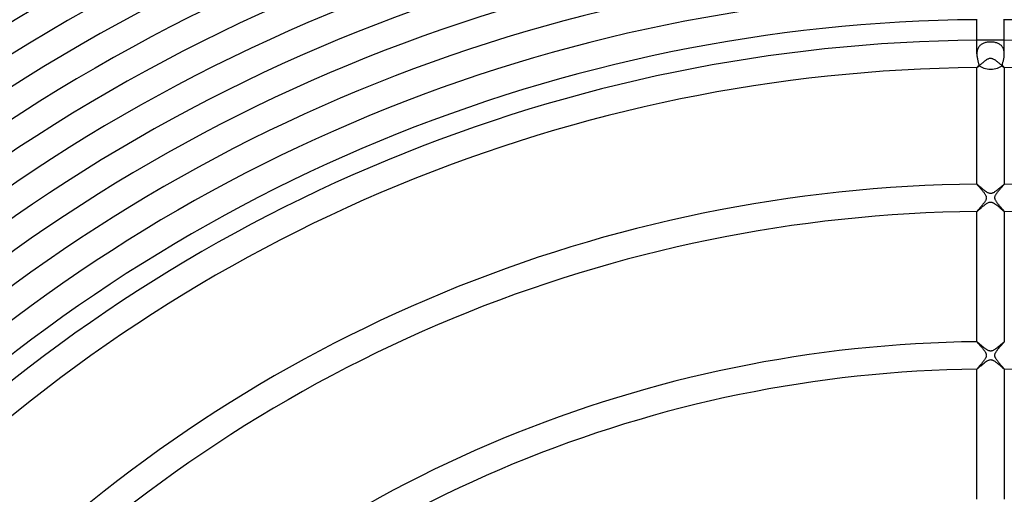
# Model space of a CAD drawing. Header units: millimetres. Extents: x -430 to 430, y -430 to 430.
# Tile 67 of 100: x -142 to 2, y 164 to 233. Entities that reach past the tile are written whole.
import ezdxf

# ---------------------------------------------------------------- set-up
doc = ezdxf.new("R2010")
doc.units = ezdxf.units.MM
doc.layers.add('HIDDEN', color=7, linetype='Continuous')
doc.layers.add('THICK', color=7, linetype='Continuous')

msp = doc.modelspace()

# ---------------------------------------------------------------- linework, layer by layer
at = {"layer": 'HIDDEN'}
for p, q in [((-1.94, 228.5), (-1.97, 228.38)), ((-1.91, 228.62), (-1.94, 228.5)), ((-1.87, 228.73), (-1.91, 228.62)), ((-1.82, 228.84), (-1.87, 228.73)), ((-1.77, 228.94), (-1.82, 228.84)), ((-1.7, 229.04), (-1.77, 228.94)), ((-1.63, 229.13), (-1.7, 229.04)), ((-1.55, 229.21), (-1.63, 229.13)), ((-1.47, 229.29), (-1.55, 229.21)), ((-1.38, 229.36), (-1.47, 229.29)), ((-1.29, 229.42), (-1.38, 229.36)), ((-1.19, 229.48), (-1.29, 229.42)), ((-1.09, 229.53), (-1.19, 229.48)), ((-0.98, 229.57), (-1.09, 229.53)), ((-0.86, 229.61), (-0.98, 229.57)), ((-0.75, 229.64), (-0.86, 229.61)), ((-0.63, 229.67), (-0.75, 229.64)), ((-0.51, 229.69), (-0.63, 229.67)), ((-0.38, 229.71), (-0.51, 229.69)), ((-0.25, 229.72), (-0.38, 229.71)), ((-0.13, 229.73), (-0.25, 229.72)), ((0, 229.73), (-0.13, 229.73)), ((0.14, 229.73), (0, 229.73)), ((0.27, 229.72), (0.14, 229.73)), ((0.41, 229.71), (0.27, 229.72)), ((0.54, 229.69), (0.41, 229.71)), ((0.66, 229.66), (0.54, 229.69)), ((0.78, 229.63), (0.66, 229.66)), ((0.9, 229.6), (0.78, 229.63)), ((1.01, 229.56), (0.9, 229.6)), ((1.11, 229.52), (1.01, 229.56)), ((1.21, 229.46), (1.11, 229.52)), ((1.31, 229.41), (1.21, 229.46)), ((1.4, 229.34), (1.31, 229.41)), ((1.49, 229.27), (1.4, 229.34)), ((1.57, 229.2), (1.49, 229.27)), ((1.64, 229.11), (1.57, 229.2)), ((1.71, 229.03), (1.64, 229.11)), ((1.77, 228.93), (1.71, 229.03)), ((1.83, 228.83), (1.77, 228.93)), ((1.88, 228.72), (1.83, 228.83)), ((1.91, 228.61), (1.88, 228.72)), ((1.95, 228.49), (1.91, 228.61)), ((1.97, 228.37), (1.95, 228.49)), ((-1.99, 228.25), (-2, 228.13)), ((-2, 228.13), (-2, 228)), ((-1.97, 228.38), (-1.99, 228.25)), ((-0.84, 226.97), (-0.75, 227.04)), ((-0.75, 227.04), (-0.67, 227.1)), ((-0.67, 227.1), (-0.58, 227.16)), ((-0.58, 227.16), (-0.5, 227.21)), ((-0.5, 227.21), (-0.41, 227.26)), ((-0.41, 227.26), (-0.33, 227.3)), ((-0.33, 227.3), (-0.25, 227.33)), ((-0.25, 227.33), (-0.17, 227.36)), ((-0.17, 227.36), (-0.08, 227.37)), ((-0.08, 227.37), (0.01, 227.38)), ((0.01, 227.38), (0.1, 227.37)), ((0.1, 227.37), (0.18, 227.35)), ((0.18, 227.35), (0.27, 227.32)), ((0.27, 227.32), (0.35, 227.29)), ((0.35, 227.29), (0.43, 227.25)), ((0.43, 227.25), (0.51, 227.2)), ((0.51, 227.2), (0.58, 227.16)), ((0.58, 227.16), (0.65, 227.11)), ((0.65, 227.11), (0.72, 227.06)), ((0.72, 227.06), (0.8, 227)), ((0.8, 227), (0.87, 226.94)), ((1.99, 228.25), (1.97, 228.37)), ((2, 228.12), (1.99, 228.25)), ((2, 228), (2, 228.12)), ((-2, 225.99), (-1.99, 226)), ((-2, 225.99), (-2, 225.99)), ((-2, 225.99), (-2, 225.99)), ((-2, 225.99), (-2, 225.99)), ((-2, 225.99), (-2, 225.99)), ((-2, 225.99), (-2, 225.99)), ((-2, 225.99), (-2, 225.99)), ((-1.99, 226), (-1.97, 226.01)), ((-1.97, 226.01), (-1.94, 226.03)), ((-1.94, 226.03), (-1.91, 226.06)), ((-1.91, 226.06), (-1.87, 226.09)), ((-1.87, 226.09), (-1.82, 226.13)), ((-1.82, 226.13), (-1.77, 226.18)), ((-1.77, 226.18), (-1.71, 226.23)), ((-1.71, 226.23), (-1.64, 226.29)), ((-1.64, 226.29), (-1.57, 226.35)), ((-1.57, 226.35), (-1.5, 226.41)), ((-1.5, 226.41), (-1.43, 226.48)), ((-1.43, 226.48), (-1.35, 226.55)), ((-1.35, 226.55), (-1.27, 226.62)), ((-1.27, 226.62), (-1.18, 226.69)), ((-1.18, 226.69), (-1.1, 226.76)), ((-1.1, 226.76), (-1.01, 226.83)), ((-1.01, 226.83), (-0.93, 226.9)), ((-0.93, 226.9), (-0.84, 226.97)), ((0.87, 226.94), (0.95, 226.88)), ((0.95, 226.88), (1.03, 226.82)), ((1.03, 226.82), (1.1, 226.76)), ((1.1, 226.76), (1.18, 226.69)), ((1.18, 226.69), (1.25, 226.63)), ((1.25, 226.63), (1.33, 226.56)), ((1.33, 226.56), (1.4, 226.5)), ((1.4, 226.5), (1.47, 226.44)), ((1.47, 226.44), (1.53, 226.38)), ((1.53, 226.38), (1.6, 226.33)), ((1.6, 226.33), (1.65, 226.28)), ((1.65, 226.28), (1.71, 226.23)), ((1.71, 226.23), (1.76, 226.18)), ((1.76, 226.18), (1.81, 226.14)), ((1.81, 226.14), (1.85, 226.1)), ((1.85, 226.1), (1.89, 226.07)), ((1.89, 226.07), (1.92, 226.04)), ((1.92, 226.04), (1.95, 226.02)), ((1.95, 226.02), (1.97, 226)), ((1.97, 226), (1.99, 225.99)), ((1.99, 225.99), (2, 225.99)), ((2, 225.99), (2, 225.99)), ((2, 225.99), (2, 225.99)), ((2, 225.99), (2, 225.99)), ((2, 225.99), (2, 225.99)), ((2, 225.99), (2, 225.99)), ((2, 225.99), (2, 225.99)), ((-1.99, 208.99), (-2, 208.99)), ((-2, 208.99), (-2, 208.99)), ((-2, 208.99), (-2, 208.99)), ((-2, 208.99), (-2, 208.99)), ((-2, 208.99), (-2, 208.99)), ((-2, 208.99), (-2, 208.99)), ((-2, 208.99), (-2, 208.99)), ((-1.97, 208.98), (-1.99, 208.99)), ((-1.95, 208.96), (-1.97, 208.98)), ((-1.92, 208.94), (-1.95, 208.96)), ((-1.89, 208.91), (-1.92, 208.94)), ((-1.85, 208.88), (-1.89, 208.91)), ((-1.8, 208.84), (-1.85, 208.88)), ((-1.76, 208.8), (-1.8, 208.84)), ((-1.7, 208.75), (-1.76, 208.8)), ((-1.65, 208.7), (-1.7, 208.75)), ((-1.59, 208.65), (-1.65, 208.7)), ((-1.52, 208.6), (-1.59, 208.65)), ((-1.46, 208.54), (-1.52, 208.6)), ((-1.39, 208.48), (-1.46, 208.54)), ((-1.32, 208.42), (-1.39, 208.48)), ((-1.25, 208.36), (-1.32, 208.42)), ((-1.18, 208.3), (-1.25, 208.36)), ((1.24, 208.36), (1.15, 208.28)), ((1.33, 208.43), (1.24, 208.36)), ((1.41, 208.5), (1.33, 208.43)), ((1.49, 208.57), (1.41, 208.5)), ((1.57, 208.64), (1.49, 208.57)), ((1.64, 208.7), (1.57, 208.64)), ((1.71, 208.76), (1.64, 208.7)), ((1.77, 208.81), (1.71, 208.76)), ((1.82, 208.85), (1.77, 208.81)), ((1.87, 208.89), (1.82, 208.85)), ((1.91, 208.93), (1.87, 208.89)), ((1.94, 208.96), (1.91, 208.93)), ((1.97, 208.97), (1.94, 208.96)), ((1.99, 208.99), (1.97, 208.97)), ((2, 208.99), (1.99, 208.99)), ((2, 208.99), (2, 208.99)), ((2, 208.99), (2, 208.99)), ((2, 208.99), (2, 208.99)), ((2, 208.99), (2, 208.99)), ((2, 208.99), (2, 208.99)), ((2, 208.99), (2, 208.99)), ((-1.11, 208.24), (-1.18, 208.3)), ((-1.03, 208.18), (-1.11, 208.24)), ((-0.96, 208.12), (-1.03, 208.18)), ((-0.89, 208.07), (-0.96, 208.12)), ((-0.82, 208.01), (-0.89, 208.07)), ((-0.75, 207.96), (-0.82, 208.01)), ((-0.68, 207.91), (-0.75, 207.96)), ((-0.61, 207.86), (-0.68, 207.91)), ((-0.54, 207.82), (-0.61, 207.86)), ((-0.48, 207.78), (-0.54, 207.82)), ((-0.41, 207.74), (-0.48, 207.78)), ((-0.34, 207.7), (-0.41, 207.74)), ((-0.27, 207.68), (-0.34, 207.7)), ((-0.2, 207.65), (-0.27, 207.68)), ((-0.13, 207.64), (-0.2, 207.65)), ((-0.05, 207.63), (-0.13, 207.64)), ((0.02, 207.62), (-0.05, 207.63)), ((0.09, 207.63), (0.02, 207.62)), ((0.16, 207.64), (0.09, 207.63)), ((0.24, 207.67), (0.16, 207.64)), ((0.32, 207.7), (0.24, 207.67)), ((0.41, 207.74), (0.32, 207.7)), ((0.5, 207.79), (0.41, 207.74)), ((0.59, 207.85), (0.5, 207.79)), ((0.68, 207.91), (0.59, 207.85)), ((0.78, 207.98), (0.68, 207.91)), ((0.87, 208.05), (0.78, 207.98)), ((0.97, 208.13), (0.87, 208.05)), ((1.06, 208.2), (0.97, 208.13)), ((1.15, 208.28), (1.06, 208.2)), ((-1.49, 205.42), (-1.4, 205.5)), ((-1.4, 205.5), (-1.31, 205.58)), ((-1.31, 205.58), (-1.21, 205.66)), ((-1.21, 205.66), (-1.11, 205.75)), ((-1.11, 205.75), (-1.01, 205.84)), ((-1.01, 205.84), (-0.9, 205.92)), ((-0.9, 205.92), (-0.8, 206)), ((-0.8, 206), (-0.7, 206.08)), ((-0.7, 206.08), (-0.59, 206.15)), ((-0.59, 206.15), (-0.49, 206.21)), ((-0.49, 206.21), (-0.39, 206.27)), ((-0.39, 206.27), (-0.3, 206.31)), ((-0.3, 206.31), (-0.21, 206.34)), ((-0.21, 206.34), (-0.13, 206.36)), ((-0.13, 206.36), (-0.06, 206.37)), ((-0.06, 206.37), (0.02, 206.38)), ((0.02, 206.38), (0.09, 206.37)), ((0.09, 206.37), (0.17, 206.35)), ((0.17, 206.35), (0.24, 206.33)), ((0.24, 206.33), (0.32, 206.3)), ((0.32, 206.3), (0.39, 206.27)), ((0.39, 206.27), (0.47, 206.23)), ((0.47, 206.23), (0.54, 206.18)), ((0.54, 206.18), (0.61, 206.14)), ((0.61, 206.14), (0.68, 206.09)), ((0.68, 206.09), (0.75, 206.04)), ((0.75, 206.04), (0.83, 205.98)), ((0.83, 205.98), (0.9, 205.92)), ((0.9, 205.92), (0.97, 205.86)), ((0.97, 205.86), (1.05, 205.8)), ((1.05, 205.8), (1.13, 205.74)), ((1.13, 205.74), (1.2, 205.67)), ((1.2, 205.67), (1.28, 205.61)), ((1.28, 205.61), (1.35, 205.54)), ((1.35, 205.54), (1.42, 205.48)), ((1.42, 205.48), (1.49, 205.42)), ((-2, 204.99), (-1.99, 205)), ((-2, 204.99), (-2, 204.99)), ((-2, 204.99), (-2, 204.99)), ((-2, 204.99), (-2, 204.99)), ((-2, 204.99), (-2, 204.99)), ((-2, 204.99), (-2, 204.99)), ((-2, 204.99), (-2, 204.99)), ((-1.99, 205), (-1.96, 205.01)), ((-1.96, 205.01), (-1.93, 205.03)), ((-1.93, 205.03), (-1.89, 205.07)), ((-1.89, 205.07), (-1.84, 205.11)), ((-1.84, 205.11), (-1.79, 205.16)), ((-1.79, 205.16), (-1.72, 205.22)), ((-1.72, 205.22), (-1.65, 205.28)), ((-1.65, 205.28), (-1.57, 205.35)), ((-1.57, 205.35), (-1.49, 205.42)), ((1.49, 205.42), (1.56, 205.36)), ((1.56, 205.36), (1.62, 205.3)), ((1.62, 205.3), (1.68, 205.25)), ((1.68, 205.25), (1.74, 205.2)), ((1.74, 205.2), (1.79, 205.16)), ((1.79, 205.16), (1.84, 205.11)), ((1.84, 205.11), (1.88, 205.08)), ((1.88, 205.08), (1.92, 205.05)), ((1.92, 205.05), (1.95, 205.02)), ((1.95, 205.02), (1.97, 205.01)), ((1.97, 205.01), (1.99, 204.99)), ((1.99, 204.99), (2, 204.99)), ((2, 204.99), (2, 204.99)), ((2, 204.99), (2, 204.99)), ((2, 204.99), (2, 204.99)), ((2, 204.99), (2, 204.99)), ((2, 204.99), (2, 204.99)), ((2, 204.99), (2, 204.99)), ((-1.99, 185.99), (-2, 185.99)), ((-2, 185.99), (-2, 185.99)), ((-2, 185.99), (-2, 185.99)), ((-2, 185.99), (-2, 185.99)), ((-2, 185.99), (-2, 185.99)), ((-2, 185.99), (-2, 185.99)), ((-2, 185.99), (-2, 185.99)), ((-1.97, 185.98), (-1.99, 185.99)), ((-1.95, 185.96), (-1.97, 185.98)), ((-1.92, 185.94), (-1.95, 185.96)), ((-1.89, 185.91), (-1.92, 185.94)), ((-1.85, 185.88), (-1.89, 185.91)), ((-1.81, 185.84), (-1.85, 185.88)), ((-1.76, 185.8), (-1.81, 185.84)), ((-1.71, 185.76), (-1.76, 185.8)), ((-1.65, 185.71), (-1.71, 185.76)), ((-1.59, 185.65), (-1.65, 185.71)), ((-1.53, 185.6), (-1.59, 185.65)), ((-1.46, 185.54), (-1.53, 185.6)), ((-1.39, 185.48), (-1.46, 185.54)), ((-1.32, 185.42), (-1.39, 185.48)), ((-1.25, 185.36), (-1.32, 185.42)), ((-1.17, 185.29), (-1.25, 185.36)), ((1.25, 185.36), (1.16, 185.28)), ((1.33, 185.43), (1.25, 185.36)), ((1.41, 185.5), (1.33, 185.43)), ((1.49, 185.57), (1.41, 185.5)), ((1.57, 185.63), (1.49, 185.57)), ((1.64, 185.69), (1.57, 185.63)), ((1.7, 185.75), (1.64, 185.69)), ((1.76, 185.8), (1.7, 185.75)), ((1.82, 185.85), (1.76, 185.8)), ((1.86, 185.89), (1.82, 185.85)), ((1.91, 185.93), (1.86, 185.89)), ((1.94, 185.95), (1.91, 185.93)), ((1.97, 185.97), (1.94, 185.95)), ((1.99, 185.99), (1.97, 185.97)), ((2, 185.99), (1.99, 185.99)), ((2, 185.99), (2, 185.99)), ((2, 185.99), (2, 185.99)), ((2, 185.99), (2, 185.99)), ((2, 185.99), (2, 185.99)), ((2, 185.99), (2, 185.99)), ((2, 185.99), (2, 185.99)), ((-1.09, 185.23), (-1.17, 185.29)), ((-1.02, 185.17), (-1.09, 185.23)), ((-0.94, 185.11), (-1.02, 185.17)), ((-0.87, 185.05), (-0.94, 185.11)), ((-0.79, 184.99), (-0.87, 185.05)), ((-0.72, 184.94), (-0.79, 184.99)), ((-0.65, 184.89), (-0.72, 184.94)), ((-0.58, 184.84), (-0.65, 184.89)), ((-0.5, 184.79), (-0.58, 184.84)), ((-0.43, 184.75), (-0.5, 184.79)), ((-0.35, 184.71), (-0.43, 184.75)), ((-0.27, 184.68), (-0.35, 184.71)), ((-0.2, 184.65), (-0.27, 184.68)), ((-0.13, 184.64), (-0.2, 184.65)), ((-0.06, 184.63), (-0.13, 184.64)), ((0, 184.62), (-0.06, 184.63)), ((0.07, 184.63), (0, 184.62)), ((0.13, 184.64), (0.07, 184.63)), ((0.2, 184.65), (0.13, 184.64)), ((0.28, 184.68), (0.2, 184.65)), ((0.36, 184.71), (0.28, 184.68)), ((0.44, 184.76), (0.36, 184.71)), ((0.53, 184.81), (0.44, 184.76)), ((0.61, 184.86), (0.53, 184.81)), ((0.7, 184.93), (0.61, 184.86)), ((0.79, 184.99), (0.7, 184.93)), ((0.89, 185.06), (0.79, 184.99)), ((0.98, 185.13), (0.89, 185.06)), ((1.07, 185.21), (0.98, 185.13)), ((1.16, 185.28), (1.07, 185.21)), ((-1.52, 182.4), (-1.41, 182.49)), ((-1.41, 182.49), (-1.3, 182.58)), ((-1.3, 182.58), (-1.19, 182.68)), ((-1.19, 182.68), (-1.07, 182.78)), ((-1.07, 182.78), (-0.95, 182.88)), ((-0.95, 182.88), (-0.83, 182.98)), ((-0.83, 182.98), (-0.72, 183.06)), ((-0.72, 183.06), (-0.6, 183.14)), ((-0.6, 183.14), (-0.49, 183.21)), ((-0.49, 183.21), (-0.38, 183.27)), ((-0.38, 183.27), (-0.28, 183.32)), ((-0.28, 183.32), (-0.2, 183.35)), ((-0.2, 183.35), (-0.13, 183.36)), ((-0.13, 183.36), (-0.06, 183.37)), ((-0.06, 183.37), (0.01, 183.38)), ((0.01, 183.38), (0.09, 183.37)), ((0.09, 183.37), (0.15, 183.36)), ((0.15, 183.36), (0.22, 183.34)), ((0.22, 183.34), (0.29, 183.31)), ((0.29, 183.31), (0.35, 183.29)), ((0.35, 183.29), (0.42, 183.25)), ((0.42, 183.25), (0.48, 183.22)), ((0.48, 183.22), (0.54, 183.18)), ((0.54, 183.18), (0.6, 183.14)), ((0.6, 183.14), (0.66, 183.1)), ((0.66, 183.1), (0.72, 183.06)), ((0.72, 183.06), (0.78, 183.01)), ((0.78, 183.01), (0.85, 182.97)), ((0.85, 182.97), (0.91, 182.92)), ((0.91, 182.92), (0.97, 182.86)), ((0.97, 182.86), (1.03, 182.81)), ((1.03, 182.81), (1.1, 182.76)), ((1.1, 182.76), (1.16, 182.71)), ((1.16, 182.71), (1.22, 182.65)), ((1.22, 182.65), (1.28, 182.6)), ((1.28, 182.6), (1.34, 182.55)), ((1.34, 182.55), (1.4, 182.5)), ((1.4, 182.5), (1.46, 182.45)), ((1.46, 182.45), (1.51, 182.4)), ((-2, 181.99), (-1.98, 182)), ((-2, 181.99), (-2, 181.99)), ((-2, 181.99), (-2, 181.99)), ((-2, 181.99), (-2, 181.99)), ((-2, 181.99), (-2, 181.99)), ((-2, 181.99), (-2, 181.99)), ((-2, 181.99), (-2, 181.99)), ((-1.98, 182), (-1.95, 182.02)), ((-1.95, 182.02), (-1.91, 182.06)), ((-1.91, 182.06), (-1.85, 182.1)), ((-1.85, 182.1), (-1.78, 182.16)), ((-1.78, 182.16), (-1.7, 182.23)), ((-1.7, 182.23), (-1.61, 182.31)), ((-1.61, 182.31), (-1.52, 182.4)), ((1.51, 182.4), (1.57, 182.35)), ((1.57, 182.35), (1.62, 182.31)), ((1.62, 182.31), (1.66, 182.27)), ((1.66, 182.27), (1.71, 182.23)), ((1.71, 182.23), (1.75, 182.19)), ((1.75, 182.19), (1.79, 182.15)), ((1.79, 182.15), (1.83, 182.12)), ((1.83, 182.12), (1.86, 182.09)), ((1.86, 182.09), (1.89, 182.07)), ((1.89, 182.07), (1.92, 182.04)), ((1.92, 182.04), (1.94, 182.02)), ((1.94, 182.02), (1.96, 182.01)), ((1.96, 182.01), (1.98, 182)), ((1.98, 182), (1.99, 181.99)), ((1.99, 181.99), (2, 181.99)), ((2, 181.99), (2, 181.99)), ((2, 181.99), (2, 181.99)), ((2, 181.99), (2, 181.99)), ((2, 181.99), (2, 181.99)), ((2, 181.99), (2, 181.99)), ((2, 181.99), (2, 181.99))]:
    msp.add_line(p, q, dxfattribs=at)
msp.add_arc((0, 0), 230, 89.5018, 90.4982, dxfattribs=at)
at = {"layer": 'THICK'}
for p, q in [((-2, 228), (-2, 233.07)), ((2, 228), (2, 233.07)), ((-2, 228), (-2, 227.86)), ((-2, 227.86), (-1.99, 227.72)), ((-1.99, 227.72), (-1.97, 227.59)), ((-1.97, 227.59), (-1.95, 227.45)), ((-1.95, 227.45), (-1.93, 227.32)), ((-1.93, 227.32), (-1.9, 227.2)), ((-1.9, 227.2), (-1.87, 227.08)), ((-1.87, 227.08), (-1.85, 226.96)), ((1.83, 226.89), (1.86, 227)), ((1.86, 227), (1.88, 227.12)), ((1.88, 227.12), (1.91, 227.23)), ((1.91, 227.23), (1.93, 227.36)), ((1.93, 227.36), (1.96, 227.48)), ((1.96, 227.48), (1.97, 227.61)), ((1.97, 227.61), (1.99, 227.74)), ((1.99, 227.74), (2, 227.87)), ((2, 227.87), (2, 228)), ((-1.99, 226.02), (-2, 226)), ((-2, 226), (-2, 225.99)), ((-2, 208.99), (-2, 225.99)), ((-1.97, 226.04), (-1.99, 226.02)), ((-1.95, 226.07), (-1.97, 226.04)), ((-1.92, 226.1), (-1.95, 226.07)), ((-1.89, 226.14), (-1.92, 226.1)), ((-1.85, 226.18), (-1.89, 226.14)), ((-1.85, 226.96), (-1.82, 226.84)), ((-1.81, 226.23), (-1.85, 226.18)), ((-1.82, 226.84), (-1.79, 226.73)), ((-1.77, 226.28), (-1.81, 226.23)), ((-1.79, 226.73), (-1.77, 226.63)), ((-1.77, 226.63), (-1.75, 226.53)), ((-1.72, 226.34), (-1.77, 226.28)), ((-1.75, 226.53), (-1.73, 226.43)), ((-1.73, 226.43), (-1.72, 226.34)), ((1.72, 226.34), (1.73, 226.41)), ((1.75, 226.3), (1.72, 226.34)), ((1.73, 226.41), (1.74, 226.5)), ((1.74, 226.5), (1.76, 226.59)), ((1.79, 226.26), (1.75, 226.3)), ((1.76, 226.59), (1.78, 226.68)), ((1.78, 226.68), (1.8, 226.79)), ((1.82, 226.22), (1.79, 226.26)), ((1.8, 226.79), (1.83, 226.89)), ((1.85, 226.19), (1.82, 226.22)), ((1.88, 226.16), (1.85, 226.19)), ((1.9, 226.13), (1.88, 226.16)), ((1.92, 226.1), (1.9, 226.13)), ((1.94, 226.08), (1.92, 226.1)), ((1.96, 226.05), (1.94, 226.08)), ((1.97, 226.04), (1.96, 226.05)), ((1.99, 226.02), (1.97, 226.04)), ((1.99, 226.01), (1.99, 226.02)), ((2, 226), (1.99, 226.01)), ((2, 225.99), (2, 226)), ((2, 225.99), (2, 208.99)), ((-2, 208.99), (-2, 208.98)), ((-2, 208.98), (-1.98, 208.96)), ((-1.98, 208.96), (-1.96, 208.93)), ((-1.96, 208.93), (-1.94, 208.9)), ((-1.94, 208.9), (-1.9, 208.86)), ((-1.9, 208.86), (-1.86, 208.81)), ((-1.86, 208.81), (-1.81, 208.76)), ((-1.81, 208.76), (-1.76, 208.7)), ((-1.76, 208.7), (-1.7, 208.63)), ((-1.7, 208.63), (-1.64, 208.56)), ((-1.64, 208.56), (-1.57, 208.48)), ((-1.57, 208.48), (-1.5, 208.41)), ((-1.5, 208.41), (-1.43, 208.32)), ((-1.43, 208.32), (-1.36, 208.24)), ((1.39, 208.27), (1.46, 208.36)), ((1.46, 208.36), (1.53, 208.44)), ((1.53, 208.44), (1.6, 208.52)), ((1.6, 208.52), (1.67, 208.59)), ((1.67, 208.59), (1.73, 208.66)), ((1.73, 208.66), (1.79, 208.73)), ((1.79, 208.73), (1.84, 208.78)), ((1.84, 208.78), (1.88, 208.84)), ((1.88, 208.84), (1.92, 208.88)), ((1.92, 208.88), (1.96, 208.92)), ((1.96, 208.92), (1.98, 208.95)), ((1.98, 208.95), (2, 208.98)), ((2, 208.98), (2, 208.99)), ((-1.36, 208.24), (-1.29, 208.15)), ((-1.29, 208.15), (-1.21, 208.07)), ((-1.21, 208.07), (-1.14, 207.98)), ((-1.14, 207.98), (-1.07, 207.89)), ((-1.07, 207.89), (-1, 207.81)), ((-1, 207.81), (-0.94, 207.72)), ((-0.94, 207.72), (-0.88, 207.63)), ((-0.88, 207.63), (-0.82, 207.55)), ((-0.82, 207.55), (-0.77, 207.46)), ((-0.77, 207.46), (-0.72, 207.38)), ((-0.72, 207.38), (-0.69, 207.29)), ((-0.69, 207.29), (-0.66, 207.21)), ((-0.66, 207.21), (-0.64, 207.13)), ((-0.64, 207.13), (-0.63, 207.06)), ((-0.63, 206.92), (-0.64, 206.86)), ((-0.63, 207.06), (-0.62, 206.99)), ((-0.62, 206.99), (-0.63, 206.92)), ((0.63, 207.1), (0.64, 207.16)), ((0.63, 207.03), (0.63, 207.1)), ((0.63, 206.97), (0.63, 207.03)), ((0.63, 206.9), (0.63, 206.97)), ((0.65, 206.83), (0.63, 206.9)), ((0.64, 207.16), (0.66, 207.23)), ((0.66, 207.23), (0.69, 207.3)), ((0.69, 207.3), (0.72, 207.37)), ((0.72, 207.37), (0.77, 207.45)), ((0.77, 207.45), (0.82, 207.54)), ((0.82, 207.54), (0.88, 207.63)), ((0.88, 207.63), (0.94, 207.72)), ((0.94, 207.72), (1.01, 207.81)), ((1.01, 207.81), (1.08, 207.9)), ((1.08, 207.9), (1.16, 208)), ((1.16, 208), (1.23, 208.09)), ((1.23, 208.09), (1.31, 208.18)), ((1.31, 208.18), (1.39, 208.27)), ((-1.62, 205.45), (-1.68, 205.38)), ((-1.55, 205.53), (-1.62, 205.45)), ((-1.48, 205.61), (-1.55, 205.53)), ((-1.41, 205.69), (-1.48, 205.61)), ((-1.34, 205.78), (-1.41, 205.69)), ((-1.26, 205.87), (-1.34, 205.78)), ((-1.19, 205.96), (-1.26, 205.87)), ((-1.11, 206.05), (-1.19, 205.96)), ((-1.04, 206.14), (-1.11, 206.05)), ((-0.97, 206.23), (-1.04, 206.14)), ((-0.91, 206.32), (-0.97, 206.23)), ((-0.85, 206.4), (-0.91, 206.32)), ((-0.8, 206.49), (-0.85, 206.4)), ((-0.75, 206.57), (-0.8, 206.49)), ((-0.71, 206.64), (-0.75, 206.57)), ((-0.68, 206.72), (-0.71, 206.64)), ((-0.66, 206.79), (-0.68, 206.72)), ((-0.64, 206.86), (-0.66, 206.79)), ((0.67, 206.75), (0.65, 206.83)), ((0.7, 206.67), (0.67, 206.75)), ((0.74, 206.59), (0.7, 206.67)), ((0.79, 206.51), (0.74, 206.59)), ((0.84, 206.42), (0.79, 206.51)), ((0.9, 206.34), (0.84, 206.42)), ((0.96, 206.25), (0.9, 206.34)), ((1.02, 206.16), (0.96, 206.25)), ((1.09, 206.08), (1.02, 206.16)), ((1.16, 205.99), (1.09, 206.08)), ((1.23, 205.9), (1.16, 205.99)), ((1.3, 205.82), (1.23, 205.9)), ((1.38, 205.73), (1.3, 205.82)), ((1.45, 205.65), (1.38, 205.73)), ((1.52, 205.57), (1.45, 205.65)), ((1.59, 205.49), (1.52, 205.57)), ((1.65, 205.42), (1.59, 205.49)), ((-1.98, 205.02), (-2, 205)), ((-2, 205), (-2, 204.99)), ((-2, 185.99), (-2, 204.99)), ((-1.96, 205.05), (-1.98, 205.02)), ((-1.93, 205.09), (-1.96, 205.05)), ((-1.89, 205.14), (-1.93, 205.09)), ((-1.85, 205.19), (-1.89, 205.14)), ((-1.8, 205.25), (-1.85, 205.19)), ((-1.74, 205.31), (-1.8, 205.25)), ((-1.68, 205.38), (-1.74, 205.31)), ((1.71, 205.35), (1.65, 205.42)), ((1.77, 205.28), (1.71, 205.35)), ((1.82, 205.22), (1.77, 205.28)), ((1.86, 205.17), (1.82, 205.22)), ((1.9, 205.12), (1.86, 205.17)), ((1.94, 205.08), (1.9, 205.12)), ((1.96, 205.05), (1.94, 205.08)), ((1.98, 205.02), (1.96, 205.05)), ((2, 205), (1.98, 205.02)), ((2, 204.99), (2, 205)), ((2, 204.99), (2, 185.99)), ((-2, 185.99), (-2, 185.98)), ((-2, 185.98), (-1.98, 185.96)), ((-1.98, 185.96), (-1.96, 185.93)), ((-1.96, 185.93), (-1.93, 185.89)), ((-1.93, 185.89), (-1.9, 185.85)), ((-1.9, 185.85), (-1.85, 185.8)), ((-1.85, 185.8), (-1.8, 185.74)), ((-1.8, 185.74), (-1.75, 185.68)), ((-1.75, 185.68), (-1.69, 185.61)), ((-1.69, 185.61), (-1.62, 185.54)), ((-1.62, 185.54), (-1.56, 185.46)), ((-1.56, 185.46), (-1.49, 185.38)), ((-1.49, 185.38), (-1.41, 185.3)), ((1.4, 185.29), (1.5, 185.4)), ((1.5, 185.4), (1.59, 185.5)), ((1.59, 185.5), (1.67, 185.6)), ((1.67, 185.6), (1.75, 185.68)), ((1.75, 185.68), (1.82, 185.76)), ((1.82, 185.76), (1.88, 185.83)), ((1.88, 185.83), (1.93, 185.89)), ((1.93, 185.89), (1.97, 185.94)), ((1.97, 185.94), (1.99, 185.97)), ((1.99, 185.97), (2, 185.99)), ((-1.41, 185.3), (-1.34, 185.22)), ((-1.34, 185.22), (-1.27, 185.13)), ((-1.27, 185.13), (-1.2, 185.04)), ((-1.2, 185.04), (-1.12, 184.96)), ((-1.12, 184.96), (-1.05, 184.87)), ((-1.05, 184.87), (-0.99, 184.78)), ((-0.99, 184.78), (-0.92, 184.69)), ((-0.92, 184.69), (-0.86, 184.61)), ((-0.86, 184.61), (-0.81, 184.52)), ((-0.81, 184.52), (-0.76, 184.44)), ((-0.76, 184.44), (-0.71, 184.35)), ((-0.71, 184.35), (-0.68, 184.28)), ((-0.68, 184.28), (-0.66, 184.21)), ((-0.66, 184.21), (-0.64, 184.15)), ((-0.64, 184.15), (-0.63, 184.09)), ((-0.63, 183.92), (-0.64, 183.87)), ((-0.63, 184.09), (-0.63, 184.03)), ((-0.63, 184.03), (-0.62, 183.98)), ((-0.62, 183.98), (-0.63, 183.92)), ((0.62, 183.99), (0.63, 184.06)), ((0.63, 183.92), (0.62, 183.99)), ((0.63, 184.06), (0.64, 184.13)), ((0.64, 183.85), (0.63, 183.92)), ((0.64, 184.13), (0.66, 184.21)), ((0.66, 184.21), (0.69, 184.3)), ((0.69, 184.3), (0.74, 184.41)), ((0.74, 184.41), (0.8, 184.51)), ((0.8, 184.51), (0.87, 184.62)), ((0.87, 184.62), (0.95, 184.73)), ((0.95, 184.73), (1.03, 184.84)), ((1.03, 184.84), (1.12, 184.96)), ((1.12, 184.96), (1.21, 185.07)), ((1.21, 185.07), (1.31, 185.18)), ((1.31, 185.18), (1.4, 185.29)), ((-1.58, 182.5), (-1.65, 182.42)), ((-1.5, 182.58), (-1.58, 182.5)), ((-1.43, 182.67), (-1.5, 182.58)), ((-1.35, 182.76), (-1.43, 182.67)), ((-1.27, 182.85), (-1.35, 182.76)), ((-1.2, 182.95), (-1.27, 182.85)), ((-1.12, 183.04), (-1.2, 182.95)), ((-1.04, 183.14), (-1.12, 183.04)), ((-0.97, 183.23), (-1.04, 183.14)), ((-0.9, 183.33), (-0.97, 183.23)), ((-0.84, 183.42), (-0.9, 183.33)), ((-0.78, 183.51), (-0.84, 183.42)), ((-0.74, 183.6), (-0.78, 183.51)), ((-0.7, 183.68), (-0.74, 183.6)), ((-0.67, 183.75), (-0.7, 183.68)), ((-0.65, 183.81), (-0.67, 183.75)), ((-0.64, 183.87), (-0.65, 183.81)), ((0.66, 183.78), (0.64, 183.85)), ((0.69, 183.71), (0.66, 183.78)), ((0.71, 183.64), (0.69, 183.71)), ((0.75, 183.58), (0.71, 183.64)), ((0.78, 183.52), (0.75, 183.58)), ((0.82, 183.46), (0.78, 183.52)), ((0.86, 183.4), (0.82, 183.46)), ((0.9, 183.33), (0.86, 183.4)), ((0.94, 183.27), (0.9, 183.33)), ((0.99, 183.2), (0.94, 183.27)), ((1.04, 183.14), (0.99, 183.2)), ((1.09, 183.07), (1.04, 183.14)), ((1.15, 183.01), (1.09, 183.07)), ((1.2, 182.94), (1.15, 183.01)), ((1.25, 182.88), (1.2, 182.94)), ((1.3, 182.82), (1.25, 182.88)), ((1.36, 182.75), (1.3, 182.82)), ((1.41, 182.69), (1.36, 182.75)), ((1.46, 182.63), (1.41, 182.69)), ((1.51, 182.58), (1.46, 182.63)), ((1.56, 182.52), (1.51, 182.58)), ((1.6, 182.47), (1.56, 182.52)), ((1.65, 182.42), (1.6, 182.47)), ((-1.99, 182), (-2, 181.99)), ((-2, 162.99), (-2, 181.99)), ((-1.98, 182.03), (-1.99, 182)), ((-1.96, 182.06), (-1.98, 182.03)), ((-1.92, 182.1), (-1.96, 182.06)), ((-1.88, 182.15), (-1.92, 182.1)), ((-1.83, 182.21), (-1.88, 182.15)), ((-1.78, 182.27), (-1.83, 182.21)), ((-1.71, 182.34), (-1.78, 182.27)), ((-1.65, 182.42), (-1.71, 182.34)), ((1.69, 182.37), (1.65, 182.42)), ((1.73, 182.32), (1.69, 182.37)), ((1.77, 182.27), (1.73, 182.32)), ((1.81, 182.23), (1.77, 182.27)), ((1.84, 182.19), (1.81, 182.23)), ((1.87, 182.16), (1.84, 182.19)), ((1.9, 182.12), (1.87, 182.16)), ((1.93, 182.09), (1.9, 182.12)), ((1.95, 182.07), (1.93, 182.09)), ((1.97, 182.04), (1.95, 182.07)), ((1.98, 182.02), (1.97, 182.04)), ((1.99, 182.01), (1.98, 182.02)), ((2, 182), (1.99, 182.01)), ((2, 181.99), (2, 182)), ((2, 181.99), (2, 162.99))]:
    msp.add_line(p, q, dxfattribs=at)
for radius, start, end in [(325, 90.3526, 134.6474), (321, 90.3219, 134.6781), (321, 45.3219, 89.6782), (317, 90.3615, 134.6385), (317, 45.3615, 89.6385), (313, 90.3381, 134.6619), (313, 45.3381, 89.6619), (309, 90.3709, 134.6292), (309, 45.3709, 89.6292), (305, 90.354, 134.646), (305, 45.354, 89.646), (301, 90.3807, 134.6193), (301, 45.3807, 89.6193), (297, 90.3697, 134.6304), (297, 45.3697, 89.6304), (293, 90.3911, 134.6089), (289, 90.3851, 134.6149), (289, 45.3851, 89.6148), (285, 90.4021, 134.5979), (285, 45.4021, 89.5979), (281, 90.4004, 134.5995), (281, 45.4004, 89.5995), (277, 90.4137, 134.5863), (277, 45.4137, 89.5863), (273, 90.4156, 134.5844), (273, 45.4156, 89.5844), (269, 90.426, 134.574), (265, 90.4306, 134.5694), (265, 45.4306, 89.5694), (261, 90.439, 134.561), (257, 90.4455, 134.5546), (257, 45.4455, 89.5545), (253, 90.453, 134.547), (253, 45.4529, 89.5471), (249, 90.4602, 134.5398), (249, 45.4602, 89.5398), (245, 90.4677, 134.5323), (245, 45.4677, 89.5323), (241, 90.4755, 134.5245), (237, 90.4835, 134.5165), (233, 90.4918, 134.5082), (233, 45.4918, 89.5082), (230, 90.4982, 134.5018), (230, 45.4982, 89.5018), (226, 90.507, 134.493), (226, 45.5071, 89.493), (209, 90.5483, 134.4517), (209, 45.5483, 89.4517), (205, 90.559, 134.441), (205, 45.559, 89.441), (186, 90.6161, 134.3839), (182, 90.6297, 134.3703), (182, 45.6296, 89.3704)]:
    msp.add_arc((0, 0), radius, start, end, dxfattribs=at)
for start_param, end_param in [(0.536308, 1.570796), (1.570796, 2.605285)]:
    msp.add_ellipse((0, 226.94), major_axis=(-2, 0), ratio=0.58641, start_param=start_param, end_param=end_param, dxfattribs=at)

doc.saveas('drawing.dxf')
